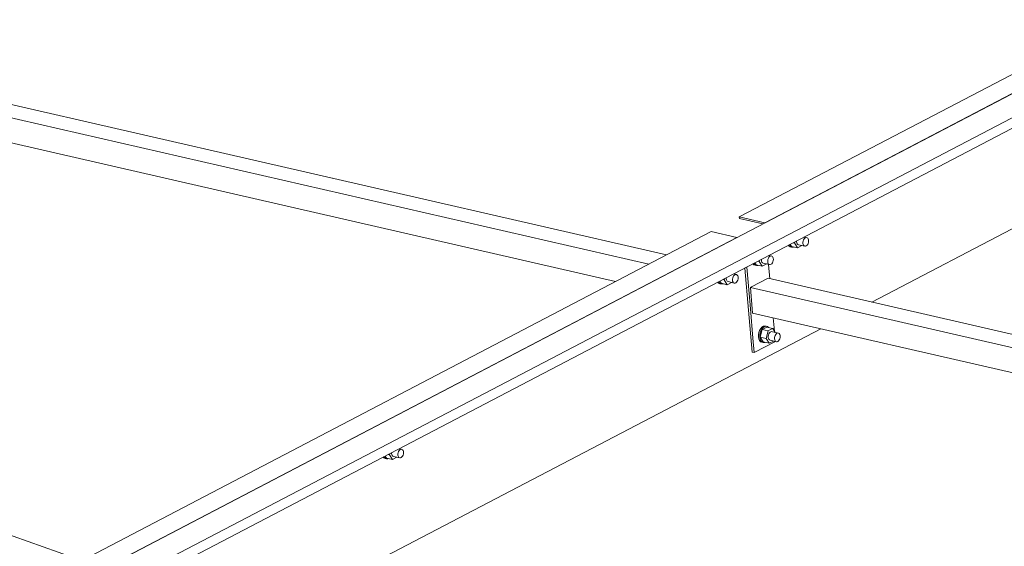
# Model space of a CAD drawing. Header units: millimetres. Extents: x 6879 to 7883, y 14059 to 14709.
# Tile 78 of 85: x 7214 to 7232, y 14342 to 14351. Entities that reach past the tile are written whole.
import ezdxf

# ---------------------------------------------------------------- set-up
doc = ezdxf.new("R2010")
doc.units = ezdxf.units.MM
doc.header["$LTSCALE"] = 10
doc.linetypes.add('MITTE', pattern=[2, 1.25, -0.25, 0.25, -0.25])
doc.layers.add('PS_DIM', color=4, linetype='Continuous', lineweight=13)
doc.layers.add('PS_SOLID', color=7, linetype='Continuous', lineweight=30)

# ---------------------------------------------------------------- blocks, each defined once
blk = doc.blocks.new('uh')
at = {"layer": 'PS_SOLID', "color": 6, "linetype": 'Continuous', "lineweight": 13, "extrusion": (-1.11022e-16, 0.902689, 0.430295)}
for p, q in [((8260.21, 14354.757), (8303.56, 14377.412)), ((8260.226, 14354.571), (8303.576, 14377.226)), ((8298.676, 14375.64), (8281.482, 14366.655)), ((8281.943, 14366.549), (8299.137, 14375.534)), ((8295.538, 14373.652), (8281.681, 14366.41)), ((8283.872, 14365.118), (8295.583, 14371.237)), ((8281.482, 14366.655), (8281.485, 14366.627)), ((8281.482, 14366.655), (8281.943, 14366.549)), ((8281.485, 14366.627), (8281.909, 14366.529)), ((8281.943, 14366.549), (8281.943, 14366.547)), ((8280.974, 14366.389), (8263.78, 14357.403)), ((8281.681, 14366.41), (8269.604, 14360.099)), ((8281.435, 14366.283), (8280.974, 14366.389)), ((8264.241, 14357.297), (8281.435, 14366.283)), ((8281.435, 14366.282), (8281.435, 14366.283)), ((8282.456, 14366.189), (8282.478, 14366.184)), ((8282.478, 14366.184), (8282.483, 14366.203)), ((8282.516, 14366.22), (8282.516, 14366.203)), ((8282.516, 14366.203), (8282.519, 14366.184)), ((8282.63, 14366.198), (8282.634, 14366.219)), ((8282.63, 14366.177), (8282.63, 14366.198)), ((8282.634, 14366.219), (8282.641, 14366.239)), ((8282.641, 14366.239), (8282.652, 14366.257)), ((8282.705, 14366.279), (8282.652, 14366.291)), ((8282.652, 14366.257), (8282.664, 14366.27)), ((8282.664, 14366.27), (8282.678, 14366.279)), ((8282.678, 14366.279), (8282.692, 14366.282)), ((8282.692, 14366.282), (8282.705, 14366.279)), ((8282.716, 14366.271), (8282.705, 14366.279)), ((8282.725, 14366.257), (8282.716, 14366.271)), ((8282.724, 14366.177), (8282.73, 14366.198)), ((8282.73, 14366.24), (8282.725, 14366.257)), ((8282.732, 14366.22), (8282.73, 14366.24)), ((8282.73, 14366.198), (8282.732, 14366.22)), ((8282.364, 14366.141), (8282.379, 14366.124)), ((8282.383, 14366.14), (8282.379, 14366.148)), ((8282.379, 14366.124), (8282.402, 14366.113)), ((8282.402, 14366.119), (8282.383, 14366.14)), ((8282.4, 14366.159), (8282.424, 14366.12)), ((8282.425, 14366.108), (8282.402, 14366.119)), ((8282.402, 14366.113), (8282.425, 14366.108)), ((8282.424, 14366.12), (8282.532, 14366.095)), ((8282.425, 14366.108), (8282.451, 14366.108)), ((8282.451, 14366.108), (8282.46, 14366.112)), ((8282.532, 14366.095), (8282.478, 14366.184)), ((8282.519, 14366.184), (8282.526, 14366.168)), ((8282.526, 14366.168), (8282.537, 14366.157)), ((8282.532, 14366.095), (8282.612, 14366.137)), ((8282.537, 14366.157), (8282.549, 14366.152)), ((8282.549, 14366.152), (8282.663, 14366.125)), ((8282.634, 14366.158), (8282.63, 14366.177)), ((8282.641, 14366.142), (8282.634, 14366.158)), ((8282.651, 14366.131), (8282.641, 14366.142)), ((8282.663, 14366.125), (8282.651, 14366.131)), ((8282.663, 14366.125), (8282.677, 14366.125)), ((8282.677, 14366.125), (8282.691, 14366.131)), ((8282.691, 14366.131), (8282.704, 14366.142)), ((8282.704, 14366.142), (8282.716, 14366.158)), ((8282.716, 14366.158), (8282.724, 14366.177)), ((8281.093, 14365.476), (8281.108, 14365.46)), ((8281.112, 14365.475), (8281.108, 14365.484)), ((8281.131, 14365.454), (8281.112, 14365.475)), ((8281.129, 14365.495), (8281.153, 14365.456)), ((8281.185, 14365.524), (8281.207, 14365.519)), ((8281.207, 14365.519), (8281.212, 14365.539)), ((8281.261, 14365.431), (8281.207, 14365.519)), ((8281.245, 14365.555), (8281.244, 14365.539)), ((8281.244, 14365.539), (8281.248, 14365.52)), ((8281.248, 14365.52), (8281.255, 14365.504)), ((8281.255, 14365.504), (8281.265, 14365.493)), ((8281.265, 14365.493), (8281.278, 14365.487)), ((8281.278, 14365.487), (8281.392, 14365.461)), ((8281.359, 14365.533), (8281.363, 14365.555)), ((8281.359, 14365.512), (8281.359, 14365.533)), ((8281.362, 14365.493), (8281.359, 14365.512)), ((8281.37, 14365.478), (8281.362, 14365.493)), ((8281.363, 14365.555), (8281.37, 14365.575)), ((8281.37, 14365.575), (8281.38, 14365.593)), ((8281.38, 14365.467), (8281.37, 14365.478)), ((8281.38, 14365.593), (8281.393, 14365.606)), ((8281.434, 14365.615), (8281.381, 14365.627)), ((8281.393, 14365.606), (8281.407, 14365.615)), ((8281.407, 14365.615), (8281.42, 14365.618)), ((8281.42, 14365.618), (8281.434, 14365.615)), ((8281.42, 14365.467), (8281.433, 14365.478)), ((8281.433, 14365.478), (8281.444, 14365.494)), ((8281.445, 14365.606), (8281.434, 14365.615)), ((8281.444, 14365.494), (8281.453, 14365.513)), ((8281.454, 14365.593), (8281.445, 14365.606)), ((8281.453, 14365.513), (8281.459, 14365.534)), ((8281.459, 14365.575), (8281.454, 14365.593)), ((8281.461, 14365.555), (8281.459, 14365.575)), ((8281.459, 14365.534), (8281.461, 14365.555)), ((8281.108, 14365.46), (8281.131, 14365.449)), ((8281.154, 14365.444), (8281.131, 14365.454)), ((8281.131, 14365.449), (8281.154, 14365.444)), ((8281.153, 14365.456), (8281.261, 14365.431)), ((8281.154, 14365.444), (8281.18, 14365.444)), ((8281.18, 14365.444), (8281.189, 14365.448)), ((8281.261, 14365.431), (8281.341, 14365.473)), ((8281.392, 14365.461), (8281.38, 14365.467)), ((8281.392, 14365.461), (8281.406, 14365.461)), ((8281.406, 14365.461), (8281.42, 14365.467)), ((8270.05, 14357.894), (8282.951, 14364.636)), ((8275.395, 14362.459), (8275.343, 14362.471)), ((8275.354, 14362.45), (8275.368, 14362.459)), ((8275.368, 14362.459), (8275.382, 14362.462)), ((8275.382, 14362.462), (8275.395, 14362.459)), ((8275.406, 14362.451), (8275.395, 14362.459)), ((8275.054, 14362.32), (8275.069, 14362.304)), ((8275.073, 14362.32), (8275.069, 14362.328)), ((8275.069, 14362.304), (8275.093, 14362.293)), ((8275.092, 14362.299), (8275.073, 14362.32)), ((8275.09, 14362.339), (8275.114, 14362.3)), ((8275.116, 14362.288), (8275.092, 14362.299)), ((8275.093, 14362.293), (8275.116, 14362.288)), ((8275.114, 14362.3), (8275.223, 14362.275)), ((8275.116, 14362.288), (8275.141, 14362.288)), ((8275.141, 14362.288), (8275.15, 14362.292)), ((8275.146, 14362.369), (8275.169, 14362.363)), ((8275.169, 14362.363), (8275.174, 14362.383)), ((8275.223, 14362.275), (8275.169, 14362.363)), ((8275.206, 14362.4), (8275.206, 14362.383)), ((8275.206, 14362.383), (8275.21, 14362.364)), ((8275.21, 14362.364), (8275.217, 14362.348)), ((8275.217, 14362.348), (8275.227, 14362.337)), ((8275.223, 14362.275), (8275.302, 14362.317)), ((8275.227, 14362.337), (8275.239, 14362.331)), ((8275.239, 14362.331), (8275.354, 14362.305)), ((8275.32, 14362.378), (8275.324, 14362.399)), ((8275.32, 14362.357), (8275.32, 14362.378)), ((8275.324, 14362.338), (8275.32, 14362.357)), ((8275.324, 14362.399), (8275.332, 14362.419)), ((8275.331, 14362.322), (8275.324, 14362.338)), ((8275.341, 14362.311), (8275.331, 14362.322)), ((8275.332, 14362.419), (8275.342, 14362.437)), ((8275.354, 14362.305), (8275.341, 14362.311)), ((8275.342, 14362.437), (8275.354, 14362.45)), ((8275.354, 14362.305), (8275.367, 14362.305)), ((8275.367, 14362.305), (8275.381, 14362.311)), ((8275.381, 14362.311), (8275.394, 14362.322)), ((8275.394, 14362.322), (8275.406, 14362.338)), ((8275.415, 14362.437), (8275.406, 14362.451)), ((8275.406, 14362.338), (8275.415, 14362.357)), ((8275.421, 14362.42), (8275.415, 14362.437)), ((8275.415, 14362.357), (8275.42, 14362.378)), ((8275.42, 14362.378), (8275.422, 14362.399)), ((8275.422, 14362.399), (8275.421, 14362.42))]:
    blk.add_line(p, q, dxfattribs=at)
at = {"layer": 'PS_SOLID', "color": 40, "linetype": 'Continuous', "lineweight": 13, "extrusion": (-1.11022e-16, 0.902689, 0.430295)}
for p, q in [((8280.168, 14365.968), (8264.344, 14369.599)), ((8264.026, 14369.433), (8279.85, 14365.801)), ((8264.067, 14368.97), (8279.247, 14365.486)), ((8281.821, 14365.856), (8281.843, 14365.851)), ((8281.843, 14365.851), (8281.848, 14365.871)), ((8281.897, 14365.763), (8281.843, 14365.851)), ((8281.88, 14365.888), (8281.88, 14365.871)), ((8281.88, 14365.871), (8281.884, 14365.852)), ((8281.884, 14365.852), (8281.891, 14365.836)), ((8281.891, 14365.836), (8281.901, 14365.825)), ((8281.994, 14365.845), (8281.995, 14365.866)), ((8281.998, 14365.826), (8281.994, 14365.845)), ((8281.995, 14365.866), (8281.998, 14365.887)), ((8281.998, 14365.887), (8282.006, 14365.907)), ((8282.006, 14365.907), (8282.016, 14365.925)), ((8282.016, 14365.925), (8282.029, 14365.938)), ((8282.069, 14365.947), (8282.017, 14365.959)), ((8282.029, 14365.938), (8282.042, 14365.947)), ((8282.042, 14365.947), (8282.056, 14365.95)), ((8282.056, 14365.95), (8282.069, 14365.947)), ((8282.081, 14365.939), (8282.069, 14365.947)), ((8282.08, 14365.826), (8282.089, 14365.845)), ((8282.089, 14365.925), (8282.081, 14365.939)), ((8282.095, 14365.908), (8282.089, 14365.925)), ((8282.089, 14365.845), (8282.095, 14365.866)), ((8282.097, 14365.887), (8282.095, 14365.908)), ((8282.095, 14365.866), (8282.097, 14365.887)), ((8281.58, 14365.731), (8281.714, 14364.215)), ((8281.658, 14365.272), (8281.616, 14365.75)), ((8281.729, 14365.808), (8281.744, 14365.792)), ((8281.748, 14365.807), (8281.744, 14365.816)), ((8281.744, 14365.792), (8281.767, 14365.781)), ((8281.767, 14365.787), (8281.748, 14365.807)), ((8281.765, 14365.827), (8281.788, 14365.788)), ((8281.79, 14365.776), (8281.767, 14365.787)), ((8281.767, 14365.781), (8281.79, 14365.776)), ((8281.788, 14365.788), (8281.897, 14365.763)), ((8281.79, 14365.776), (8281.815, 14365.776)), ((8281.815, 14365.776), (8281.824, 14365.78)), ((8281.897, 14365.763), (8281.976, 14365.805)), ((8281.901, 14365.825), (8281.913, 14365.819)), ((8281.913, 14365.819), (8282.028, 14365.793)), ((8282.005, 14365.81), (8281.998, 14365.826)), ((8282.015, 14365.799), (8282.005, 14365.81)), ((8282.033, 14365.539), (8282.011, 14365.797)), ((8282.028, 14365.793), (8282.015, 14365.799)), ((8282.028, 14365.793), (8282.041, 14365.793)), ((8282.041, 14365.793), (8282.055, 14365.799)), ((8282.055, 14365.799), (8282.068, 14365.81)), ((8282.068, 14365.81), (8282.08, 14365.826)), ((8282, 14365.547), (8281.701, 14365.391)), ((8298.286, 14361.81), (8282, 14365.547)), ((8281.701, 14365.391), (8281.682, 14365.381)), ((8281.682, 14365.381), (8281.723, 14364.918)), ((8281.682, 14365.381), (8297.968, 14361.644)), ((8281.683, 14364.994), (8281.658, 14365.272)), ((8281.729, 14364.466), (8281.683, 14364.994)), ((8281.723, 14364.918), (8297.365, 14361.328)), ((8282.117, 14364.594), (8282.096, 14364.832)), ((8281.848, 14364.605), (8281.835, 14364.567)), ((8281.868, 14364.638), (8281.848, 14364.605)), ((8281.857, 14364.486), (8281.892, 14364.62)), ((8281.858, 14364.562), (8281.871, 14364.6)), ((8281.891, 14364.664), (8281.868, 14364.638)), ((8281.871, 14364.6), (8281.891, 14364.633)), ((8281.917, 14364.68), (8281.891, 14364.664)), ((8281.891, 14364.633), (8281.914, 14364.658)), ((8281.98, 14364.667), (8281.892, 14364.62)), ((8282, 14364.596), (8281.892, 14364.62)), ((8281.914, 14364.658), (8281.94, 14364.674)), ((8281.943, 14364.685), (8281.917, 14364.68)), ((8281.94, 14364.674), (8281.966, 14364.68)), ((8281.967, 14364.68), (8281.943, 14364.685)), ((8281.966, 14364.68), (8281.979, 14364.677)), ((8281.966, 14364.461), (8282, 14364.596)), ((8281.99, 14364.675), (8281.967, 14364.68)), ((8281.979, 14364.677), (8281.99, 14364.675)), ((8282.088, 14364.642), (8281.98, 14364.667)), ((8282.011, 14364.659), (8281.99, 14364.675)), ((8282, 14364.596), (8282.047, 14364.62)), ((8282.047, 14364.62), (8282.088, 14364.642)), ((8282.065, 14364.586), (8282.051, 14364.583)), ((8282.078, 14364.583), (8282.065, 14364.586)), ((8282.131, 14364.571), (8282.088, 14364.642)), ((8281.752, 14364.206), (8281.729, 14364.466)), ((8281.835, 14364.567), (8281.827, 14364.527)), ((8281.827, 14364.527), (8281.827, 14364.488)), ((8281.827, 14364.488), (8281.834, 14364.452)), ((8281.834, 14364.452), (8281.847, 14364.423)), ((8281.847, 14364.423), (8281.866, 14364.402)), ((8281.85, 14364.522), (8281.858, 14364.562)), ((8281.85, 14364.482), (8281.85, 14364.522)), ((8281.857, 14364.447), (8281.85, 14364.482)), ((8281.857, 14364.486), (8281.911, 14364.398)), ((8281.857, 14364.486), (8281.966, 14364.461)), ((8281.87, 14364.418), (8281.857, 14364.447)), ((8281.889, 14364.397), (8281.87, 14364.418)), ((8282.02, 14364.373), (8281.966, 14364.461)), ((8282.007, 14364.523), (8282.003, 14364.502)), ((8282.003, 14364.502), (8282.003, 14364.481)), ((8282.003, 14364.481), (8282.007, 14364.462)), ((8282.014, 14364.544), (8282.007, 14364.523)), ((8282.007, 14364.462), (8282.014, 14364.446)), ((8282.025, 14364.561), (8282.014, 14364.544)), ((8282.014, 14364.446), (8282.024, 14364.435)), ((8282.02, 14364.373), (8282.099, 14364.415)), ((8282.024, 14364.435), (8282.036, 14364.429)), ((8282.037, 14364.575), (8282.025, 14364.561)), ((8282.036, 14364.429), (8282.151, 14364.403)), ((8282.051, 14364.583), (8282.037, 14364.575)), ((8282.192, 14364.557), (8282.078, 14364.583)), ((8282.117, 14364.476), (8282.121, 14364.497)), ((8282.117, 14364.455), (8282.117, 14364.476)), ((8282.121, 14364.436), (8282.117, 14364.455)), ((8282.121, 14364.497), (8282.129, 14364.517)), ((8282.128, 14364.42), (8282.121, 14364.436)), ((8282.138, 14364.409), (8282.128, 14364.42)), ((8282.129, 14364.517), (8282.139, 14364.535)), ((8282.151, 14364.403), (8282.138, 14364.409)), ((8282.139, 14364.535), (8282.151, 14364.548)), ((8282.151, 14364.548), (8282.165, 14364.557)), ((8282.164, 14364.403), (8282.178, 14364.409)), ((8282.165, 14364.557), (8282.179, 14364.56)), ((8282.178, 14364.409), (8282.191, 14364.42)), ((8282.179, 14364.56), (8282.192, 14364.557)), ((8282.191, 14364.42), (8282.203, 14364.436)), ((8282.203, 14364.549), (8282.192, 14364.557)), ((8282.212, 14364.535), (8282.203, 14364.549)), ((8282.203, 14364.436), (8282.212, 14364.455)), ((8282.218, 14364.518), (8282.212, 14364.535)), ((8282.212, 14364.455), (8282.217, 14364.476)), ((8282.217, 14364.476), (8282.219, 14364.497)), ((8282.219, 14364.497), (8282.218, 14364.518)), ((8281.752, 14364.206), (8282.134, 14364.406)), ((8281.866, 14364.402), (8281.89, 14364.391)), ((8281.913, 14364.386), (8281.889, 14364.397)), ((8281.89, 14364.391), (8281.913, 14364.386)), ((8281.911, 14364.398), (8282.02, 14364.373)), ((8281.913, 14364.386), (8281.938, 14364.386)), ((8281.938, 14364.386), (8281.947, 14364.39)), ((8282.134, 14364.406), (8282.134, 14364.407)), ((8282.151, 14364.403), (8282.164, 14364.403)), ((8281.714, 14364.215), (8281.752, 14364.206))]:
    blk.add_line(p, q, dxfattribs=at)
blk = doc.blocks.new('iuhfg')
at = {"color": 5, "linetype": 'MITTE'}
blk.add_line((9350.021, 14331.969, -362.006), (9196.78, 14386.261, -475.901), dxfattribs=at)

msp = doc.modelspace()

# ---------------------------------------------------------------- block references
at = {"layer": 'PS_DIM'}
for name, p in [('uh', (-1054.126, -19.005)), ('iuhfg', (-2054.126, -19.005))]:
    msp.add_blockref(name, p, dxfattribs=at)

doc.saveas('drawing.dxf')
